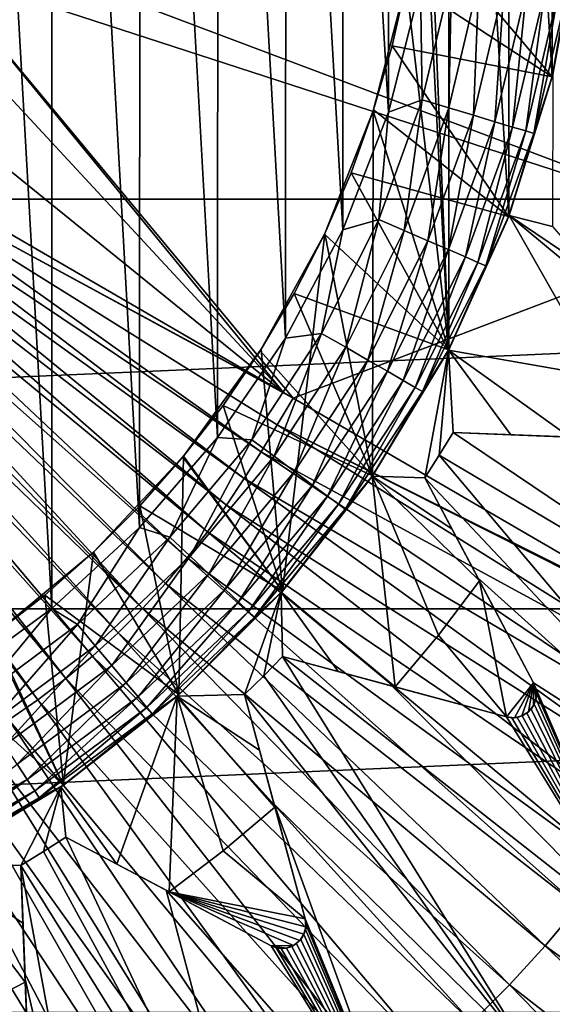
# Model space of a CAD drawing. Header units: metres. Extents: x -37.4 to 37.6, y -35 to 35.
# Tile 171 of 256: x 2.2 to 4, y -4.1 to -0.8. Entities that reach past the tile are written whole.
import ezdxf

# ---------------------------------------------------------------- set-up
doc = ezdxf.new("R2010")
doc.units = ezdxf.units.M
doc.layers.add('solid_506616_SW0001', color=7, linetype='CONTINUOUS')

msp = doc.modelspace()

# ---------------------------------------------------------------- linework, layer by layer
at = {"layer": 'solid_506616_SW0001'}
for points in [[(1.962492, 3.01794, 75.099998), (2.289493, -2.778304, 75.099998), (1.960586, -3.019179, 75.099998)], [(1.962492, 3.01794, 75.099998), (2.291629, 2.776542, 75.099998), (2.289493, -2.778304, 75.099998)], [(2.291629, 2.776542, 75.099998), (2.585865, -2.504663, 75.099998), (2.289493, -2.778304, 75.099998)], [(2.291629, 2.776542, 75.099998), (2.588142, 2.502309, 75.099998), (2.585865, -2.504663, 75.099998)], [(2.588142, 2.502309, 75.099998), (2.849625, -2.200144, 75.099998), (2.585865, -2.504663, 75.099998)], [(2.588142, 2.502309, 75.099998), (2.851918, 2.197169, 75.099998), (2.849625, -2.200144, 75.099998)], [(2.851918, 2.197169, 75.099998), (3.079345, -1.864849, 75.099998), (2.849625, -2.200144, 75.099998)], [(2.851918, 2.197169, 75.099998), (3.081512, 1.861264, 75.099998), (3.079345, -1.864849, 75.099998)], [(3.543045, 0.22251, 72), (3.630907, -1.904216, 72), (3.630907, 1.904216, 72)], [(3.833583, -1.45388, 72), (3.833583, 1.45388, 72), (3.630907, 1.904216, 72)], [(3.630907, -1.904216, 72), (3.833583, -1.45388, 72), (3.630907, 1.904216, 72)], [(3.081512, 1.861264, 75.099998), (3.273081, -1.498825, 75.099998), (3.079345, -1.864849, 75.099998)], [(3.081512, 1.861264, 75.099998), (3.274977, 1.494678, 75.099998), (3.273081, -1.498825, 75.099998)], [(3.274977, 1.494678, 75.099998), (3.427681, -1.101055, 75.099998), (3.273081, -1.498825, 75.099998)], [(3.274977, 1.494678, 75.099998), (3.429157, 1.096442, 75.099998), (3.427681, -1.101055, 75.099998)], [(3.980482, -0.982257, 72), (3.980482, 0.982257, 72), (3.833583, 1.45388, 72)], [(3.833583, -1.45388, 72), (3.980482, -0.982257, 72), (3.833583, 1.45388, 72)], [(3.429157, 1.096442, 75.099998), (3.535741, -0.675165, 75.099998), (3.427681, -1.101055, 75.099998)], [(3.980482, -0.982257, 72), (4.070171, -0.492929, 72), (3.980482, 0.982257, 72)], [(3.543045, 0.22251, 72), (3.543045, -0.22251, 72), (3.630907, -1.904216, 72)], [(-15.93905, -1.395122, -3.596469), (16, 0, -3.596469), (-16, 0, -3.596469)], [(15.93905, -1.395122, -3.596469), (16, 0, -3.596469), (-15.93905, -1.395122, -3.596469)], [(3.689693, -0.148413, 77.091347), (1.938165, -0.493489, 77.165726), (4.603267, -1.497558, 77.016441)], [(3.72764, -0.152305, 77.089241), (3.689693, -0.148413, 77.091347), (4.603267, -1.497558, 77.016441)], [(5.379231, -0.321746, 76.979706), (3.72764, -0.152305, 77.089241), (4.603267, -1.497558, 77.016441)], [(3.543045, -0.22251, 72), (3.486906, -0.665201, 72), (3.630907, -1.904216, 72)], [(3.980694, -0.981874, 66.300003), (3.488359, -0.658674, 68.352631), (3.522661, -0.439724, 68.352631)], [(4.070211, -0.493336, 66.300003), (3.980694, -0.981874, 66.300003), (3.522661, -0.439724, 68.352631)], [(4.603267, -1.497558, 77.016441), (1.938165, -0.493489, 77.165726), (1.901395, -0.620028, 77.165672)], [(4.070107, -0.4942, 74.599998), (4.070171, -0.492929, 72), (3.980482, -0.982257, 72)], [(3.980861, -0.981194, 74.599998), (4.070107, -0.4942, 74.599998), (3.980482, -0.982257, 72)], [(3.982512, -0.974473, 65.300003), (3.980694, -0.981874, 66.300003), (4.070211, -0.493336, 66.300003)], [(4.02825, -0.710289, 74.697548), (4.070107, -0.4942, 74.599998), (3.980861, -0.981194, 74.599998)], [(8.927591, -13.574696, -156.300003), (-8.927591, -13.574696, -156.300003), (-12.827591, -0.574696, -156.300003)], [(12.827591, -0.574696, -156.300003), (8.927591, -13.574696, -156.300003), (-12.827591, -0.574696, -156.300003)], [(3.072245, -2.048664, 77.091347), (1.901395, -0.620028, 77.165672), (1.858181, -0.739655, 77.165726)], [(3.105183, -2.067791, 77.089241), (4.603267, -1.497558, 77.016441), (1.901395, -0.620028, 77.165672)], [(3.072245, -2.048664, 77.091347), (3.105183, -2.067791, 77.089241), (1.901395, -0.620028, 77.165672)], [(3.488359, -0.658674, 68.352631), (3.4399, -0.877261, 68.352631), (3.486906, -0.665201, 72)], [(3.980694, -0.981874, 66.300003), (3.4399, -0.877261, 68.352631), (3.488359, -0.658674, 68.352631)], [(3.541656, -1.060302, 75.090508), (3.535741, -0.675165, 75.099998), (3.640802, -0.641972, 75.090508)], [(3.541656, -1.060302, 75.090508), (3.640802, -0.641972, 75.090508), (3.631631, -1.087239, 75.062126)], [(3.640802, -0.641972, 75.090508), (3.733296, -0.658281, 75.062126), (3.631631, -1.087239, 75.062126)], [(3.631631, -1.087239, 75.062126), (3.733296, -0.658281, 75.062126), (3.714565, -1.112068, 75.015953)], [(3.733296, -0.658281, 75.062126), (3.818551, -0.673314, 75.015953), (3.714565, -1.112068, 75.015953)], [(3.486906, -0.665201, 72), (3.376195, -1.097256, 72), (3.630907, -1.904216, 72)], [(3.377271, -1.093865, 68.352631), (3.376195, -1.097256, 72), (3.486906, -0.665201, 72)], [(3.4399, -0.877261, 68.352631), (3.377271, -1.093865, 68.352631), (3.486906, -0.665201, 72)], [(3.541656, -1.060302, 75.090508), (3.427681, -1.101055, 75.099998), (3.535741, -0.675165, 75.099998)], [(3.714565, -1.112068, 75.015953), (3.818551, -0.673314, 75.015953), (3.787263, -1.133832, 74.953758)], [(3.818551, -0.673314, 75.015953), (3.893285, -0.686491, 74.953758), (3.787263, -1.133832, 74.953758)], [(3.787263, -1.133832, 74.953758), (3.893285, -0.686491, 74.953758), (3.846927, -1.151694, 74.877945)], [(3.893285, -0.686491, 74.953758), (3.954619, -0.697306, 74.877945), (3.846927, -1.151694, 74.877945)], [(3.846927, -1.151694, 74.877945), (3.954619, -0.697306, 74.877945), (3.89126, -1.164967, 74.791435)], [(3.954619, -0.697306, 74.877945), (4.000193, -0.705342, 74.791435), (3.89126, -1.164967, 74.791435)], [(3.89126, -1.164967, 74.791435), (4.000193, -0.705342, 74.791435), (3.918553, -1.173138, 74.697548)], [(4.000193, -0.705342, 74.791435), (4.02825, -0.710289, 74.697548), (3.918553, -1.173138, 74.697548)], [(3.918553, -1.173138, 74.697548), (4.02825, -0.710289, 74.697548), (3.980861, -0.981194, 74.599998)], [(3.072245, -2.048664, 77.091347), (1.858181, -0.739655, 77.165726), (1.746538, -0.974372, 77.166161)], [(3.83354, -1.453949, 66.300003), (3.377271, -1.093865, 68.352631), (3.4399, -0.877261, 68.352631)], [(3.980694, -0.981874, 66.300003), (3.83354, -1.453949, 66.300003), (3.4399, -0.877261, 68.352631)], [(3.072245, -2.048664, 77.091347), (1.746538, -0.974372, 77.166161), (1.603289, -1.195578, 77.167046)], [(3.834971, -1.450172, 65.300003), (3.83354, -1.453949, 66.300003), (3.980694, -0.981874, 66.300003)], [(3.833566, -1.45388, 74.599998), (3.980861, -0.981194, 74.599998), (3.980482, -0.982257, 72)], [(3.918553, -1.173138, 74.697548), (3.980861, -0.981194, 74.599998), (3.833566, -1.45388, 74.599998)], [(3.833566, -1.45388, 74.599998), (3.980482, -0.982257, 72), (3.833583, -1.45388, 72)], [(3.982512, -0.974473, 65.300003), (3.834971, -1.450172, 65.300003), (3.980694, -0.981874, 66.300003)], [(3.981214, -1.487425, 65.150002), (3.834971, -1.450172, 65.300003), (3.982512, -0.974473, 65.300003)], [(3.394615, -1.464294, 75.090508), (3.427681, -1.101055, 75.099998), (3.541656, -1.060302, 75.090508)], [(3.394615, -1.464294, 75.090508), (3.541656, -1.060302, 75.090508), (3.480855, -1.501494, 75.062126)], [(3.541656, -1.060302, 75.090508), (3.631631, -1.087239, 75.062126), (3.480855, -1.501494, 75.062126)], [(3.376195, -1.097256, 72), (3.212357, -1.511093, 72), (3.373629, -2.329713, 72)], [(3.300917, -1.30631, 68.352631), (3.212357, -1.511093, 72), (3.376195, -1.097256, 72)], [(3.377271, -1.093865, 68.352631), (3.300917, -1.30631, 68.352631), (3.376195, -1.097256, 72)], [(3.83354, -1.453949, 66.300003), (3.300917, -1.30631, 68.352631), (3.377271, -1.093865, 68.352631)], [(3.376195, -1.097256, 72), (3.373629, -2.329713, 72), (3.630907, -1.904216, 72)], [(3.480855, -1.501494, 75.062126), (3.631631, -1.087239, 75.062126), (3.560345, -1.535783, 75.015953)], [(3.631631, -1.087239, 75.062126), (3.714565, -1.112068, 75.015953), (3.560345, -1.535783, 75.015953)], [(3.394615, -1.464294, 75.090508), (3.273081, -1.498825, 75.099998), (3.427681, -1.101055, 75.099998)], [(3.560345, -1.535783, 75.015953), (3.714565, -1.112068, 75.015953), (3.630025, -1.56584, 74.953758)], [(3.714565, -1.112068, 75.015953), (3.787263, -1.133832, 74.953758), (3.630025, -1.56584, 74.953758)], [(3.630025, -1.56584, 74.953758), (3.787263, -1.133832, 74.953758), (3.687212, -1.590508, 74.877945)], [(3.787263, -1.133832, 74.953758), (3.846927, -1.151694, 74.877945), (3.687212, -1.590508, 74.877945)], [(3.687212, -1.590508, 74.877945), (3.846927, -1.151694, 74.877945), (3.729704, -1.608837, 74.791435)], [(3.846927, -1.151694, 74.877945), (3.89126, -1.164967, 74.791435), (3.729704, -1.608837, 74.791435)], [(3.072245, -2.048664, 77.091347), (1.603289, -1.195578, 77.167046), (1.578427, -1.23861, 77.167007)], [(3.729704, -1.608837, 74.791435), (3.89126, -1.164967, 74.791435), (3.755864, -1.620122, 74.697548)], [(3.89126, -1.164967, 74.791435), (3.918553, -1.173138, 74.697548), (3.755864, -1.620122, 74.697548)], [(3.755864, -1.620122, 74.697548), (3.918553, -1.173138, 74.697548), (3.833566, -1.45388, 74.599998)], [(2.996933, -2.248513, 77.089317), (1.578427, -1.23861, 77.167007), (1.552984, -1.281215, 77.166977)], [(3.072245, -2.048664, 77.091347), (1.578427, -1.23861, 77.167007), (3.105183, -2.067791, 77.089241)], [(3.051225, -2.157845, 77.089355), (3.105183, -2.067791, 77.089241), (1.578427, -1.23861, 77.167007)], [(3.051225, -2.157845, 77.089355), (1.578427, -1.23861, 77.167007), (2.996933, -2.248513, 77.089317)], [(2.940201, -2.338969, 77.089211), (1.552984, -1.281215, 77.166977), (1.526444, -1.323312, 77.166939)], [(2.996933, -2.248513, 77.089317), (1.552984, -1.281215, 77.166977), (2.940201, -2.338969, 77.089211)], [(2.880035, -2.429025, 77.08905), (1.526444, -1.323312, 77.166939), (1.49838, -1.364797, 77.166901)], [(2.940201, -2.338969, 77.089211), (1.526444, -1.323312, 77.166939), (2.880035, -2.429025, 77.08905)], [(3.300917, -1.30631, 68.352631), (3.21133, -1.513228, 68.352631), (3.212357, -1.511093, 72)], [(3.630797, -1.904551, 66.300003), (3.21133, -1.513228, 68.352631), (3.300917, -1.30631, 68.352631)], [(3.83354, -1.453949, 66.300003), (3.630797, -1.904551, 66.300003), (3.300917, -1.30631, 68.352631)], [(15.93905, -1.395122, -3.596469), (-15.93905, -1.395122, -3.596469), (-15.756847, -2.778539, -3.596469)], [(15.93905, -1.395122, -3.596469), (-15.756847, -2.778539, -3.596469), (15.756847, -2.778539, -3.596469)], [(2.815917, -2.518333, 77.088867), (1.49838, -1.364797, 77.166901), (1.468608, -1.405492, 77.166855)], [(2.880035, -2.429025, 77.08905), (1.49838, -1.364797, 77.166901), (2.815917, -2.518333, 77.088867)], [(2.747442, -2.606502, 77.088676), (1.468608, -1.405492, 77.166855), (1.436982, -1.445029, 77.166824)], [(2.815917, -2.518333, 77.088867), (1.468608, -1.405492, 77.166855), (2.747442, -2.606502, 77.088676)], [(2.674293, -2.693126, 77.088493), (1.436982, -1.445029, 77.166824), (1.403459, -1.483326, 77.166801)], [(2.747442, -2.606502, 77.088676), (1.436982, -1.445029, 77.166824), (2.674293, -2.693126, 77.088493)], [(3.63037, -1.905365, 74.599998), (3.833566, -1.45388, 74.599998), (3.630907, -1.904216, 72)], [(3.755864, -1.620122, 74.697548), (3.833566, -1.45388, 74.599998), (3.63037, -1.905365, 74.599998)], [(3.834971, -1.450172, 65.300003), (3.63063, -1.904869, 65.300003), (3.83354, -1.453949, 66.300003)], [(4.144965, -1.994809, 64.800003), (3.63063, -1.904869, 65.300003), (3.834971, -1.450172, 65.300003)], [(3.63063, -1.904869, 65.300003), (3.630797, -1.904551, 66.300003), (3.83354, -1.453949, 66.300003)], [(3.833566, -1.45388, 74.599998), (3.833583, -1.45388, 72), (3.630907, -1.904216, 72)], [(4.239065, -1.786148, 64.800003), (4.144965, -1.994809, 64.800003), (3.834971, -1.450172, 65.300003)], [(4.108581, -1.63498, 64.978058), (4.239065, -1.786148, 64.800003), (3.834971, -1.450172, 65.300003)], [(3.981214, -1.487425, 65.150002), (4.108581, -1.63498, 64.978058), (3.834971, -1.450172, 65.300003)], [(2.596495, -2.777735, 77.088318), (1.403459, -1.483326, 77.166801), (1.36813, -1.520432, 77.166786)], [(2.674293, -2.693126, 77.088493), (1.403459, -1.483326, 77.166801), (2.596495, -2.777735, 77.088318)], [(3.201668, -1.848484, 75.090508), (3.273081, -1.498825, 75.099998), (3.394615, -1.464294, 75.090508)], [(3.201668, -1.848484, 75.090508), (3.394615, -1.464294, 75.090508), (3.283005, -1.895444, 75.062126)], [(3.394615, -1.464294, 75.090508), (3.480855, -1.501494, 75.062126), (3.283005, -1.895444, 75.062126)], [(2.596495, -2.777735, 77.088318), (1.36813, -1.520432, 77.166786), (1.331073, -1.556405, 77.166779)], [(3.212357, -1.511093, 72), (2.997145, -1.90217, 72), (3.068906, -2.718781, 72)], [(3.108644, -1.714302, 68.352631), (2.997145, -1.90217, 72), (3.212357, -1.511093, 72)], [(3.212357, -1.511093, 72), (3.068906, -2.718781, 72), (3.373629, -2.329713, 72)], [(3.201668, -1.848484, 75.090508), (3.079345, -1.864849, 75.099998), (3.273081, -1.498825, 75.099998)], [(3.105183, -2.067791, 77.089241), (4.541015, -2.901537, 76.979706), (4.603267, -1.497558, 77.016441)], [(3.21133, -1.513228, 68.352631), (3.108644, -1.714302, 68.352631), (3.212357, -1.511093, 72)], [(3.630797, -1.904551, 66.300003), (3.108644, -1.714302, 68.352631), (3.21133, -1.513228, 68.352631)], [(3.283005, -1.895444, 75.062126), (3.480855, -1.501494, 75.062126), (3.357978, -1.938729, 75.015953)], [(3.480855, -1.501494, 75.062126), (3.560345, -1.535783, 75.015953), (3.357978, -1.938729, 75.015953)], [(2.514153, -2.859841, 77.088173), (1.331073, -1.556405, 77.166779), (1.29237, -1.591254, 77.166763)], [(2.596495, -2.777735, 77.088318), (1.331073, -1.556405, 77.166779), (2.514153, -2.859841, 77.088173)], [(3.357978, -1.938729, 75.015953), (3.560345, -1.535783, 75.015953), (3.423697, -1.976673, 74.953758)], [(3.560345, -1.535783, 75.015953), (3.630025, -1.56584, 74.953758), (3.423697, -1.976673, 74.953758)], [(2.427431, -2.938964, 77.088066), (1.29237, -1.591254, 77.166763), (1.252344, -1.62453, 77.166748)], [(2.514153, -2.859841, 77.088173), (1.29237, -1.591254, 77.166763), (2.427431, -2.938964, 77.088066)], [(3.423697, -1.976673, 74.953758), (3.630025, -1.56584, 74.953758), (3.477634, -2.007813, 74.877945)], [(3.630025, -1.56584, 74.953758), (3.687212, -1.590508, 74.877945), (3.477634, -2.007813, 74.877945)], [(3.477634, -2.007813, 74.877945), (3.687212, -1.590508, 74.877945), (3.51771, -2.030951, 74.791435)], [(3.687212, -1.590508, 74.877945), (3.729704, -1.608837, 74.791435), (3.51771, -2.030951, 74.791435)], [(2.336703, -3.014649, 77.087997), (1.252344, -1.62453, 77.166748), (1.211049, -1.656147, 77.166748)], [(2.427431, -2.938964, 77.088066), (1.252344, -1.62453, 77.166748), (2.336703, -3.014649, 77.087997)], [(3.51771, -2.030951, 74.791435), (3.729704, -1.608837, 74.791435), (3.542384, -2.045196, 74.697548)], [(3.729704, -1.608837, 74.791435), (3.755864, -1.620122, 74.697548), (3.542384, -2.045196, 74.697548)], [(3.542384, -2.045196, 74.697548), (3.755864, -1.620122, 74.697548), (3.63037, -1.905365, 74.599998)], [(2.242399, -3.086448, 77.087975), (1.211049, -1.656147, 77.166748), (1.168437, -1.686119, 77.166748)], [(2.336703, -3.014649, 77.087997), (1.211049, -1.656147, 77.166748), (2.242399, -3.086448, 77.087975)], [(2.242399, -3.086448, 77.087975), (1.168437, -1.686119, 77.166748), (2.144968, -3.153943, 77.087997)], [(3.108644, -1.714302, 68.352631), (2.993884, -1.907658, 68.352631), (2.997145, -1.90217, 72)], [(3.373976, -2.329439, 66.300003), (2.993884, -1.907658, 68.352631), (3.108644, -1.714302, 68.352631)], [(3.630797, -1.904551, 66.300003), (3.373976, -2.329439, 66.300003), (3.108644, -1.714302, 68.352631)], [(2.965423, -2.207676, 75.090508), (3.079345, -1.864849, 75.099998), (3.201668, -1.848484, 75.090508)], [(2.965423, -2.207676, 75.090508), (3.201668, -1.848484, 75.090508), (3.040759, -2.263762, 75.062126)], [(3.201668, -1.848484, 75.090508), (3.283005, -1.895444, 75.062126), (3.040759, -2.263762, 75.062126)], [(2.965423, -2.207676, 75.090508), (2.849625, -2.200144, 75.099998), (3.079345, -1.864849, 75.099998)], [(2.997145, -1.90217, 72), (2.735281, -2.262921, 72), (3.068906, -2.718781, 72)], [(2.86837, -2.09164, 68.352631), (2.735281, -2.262921, 72), (2.997145, -1.90217, 72)], [(2.993884, -1.907658, 68.352631), (2.86837, -2.09164, 68.352631), (2.997145, -1.90217, 72)], [(3.373976, -2.329439, 66.300003), (2.86837, -2.09164, 68.352631), (2.993884, -1.907658, 68.352631)], [(3.040759, -2.263762, 75.062126), (3.283005, -1.895444, 75.062126), (3.110199, -2.315458, 75.015953)], [(3.283005, -1.895444, 75.062126), (3.357978, -1.938729, 75.015953), (3.110199, -2.315458, 75.015953)], [(3.63063, -1.904869, 65.300003), (3.372687, -2.331304, 65.300003), (3.373976, -2.329439, 66.300003)], [(3.550297, -2.336213, 65.150002), (3.372687, -2.331304, 65.300003), (3.63063, -1.904869, 65.300003)], [(3.63037, -1.905365, 74.599998), (3.630907, -1.904216, 72), (3.373629, -2.329713, 72)], [(3.374234, -2.329066, 74.599998), (3.63037, -1.905365, 74.599998), (3.373629, -2.329713, 72)], [(3.63063, -1.904869, 65.300003), (3.373976, -2.329439, 66.300003), (3.630797, -1.904551, 66.300003)], [(3.542384, -2.045196, 74.697548), (3.63037, -1.905365, 74.599998), (3.374234, -2.329066, 74.599998)], [(3.599085, -2.260329, 65.150002), (3.550297, -2.336213, 65.150002), (3.63063, -1.904869, 65.300003)], [(3.646251, -2.183426, 65.150002), (3.599085, -2.260329, 65.150002), (3.63063, -1.904869, 65.300003)], [(3.841036, -2.190909, 64.97805), (3.646251, -2.183426, 65.150002), (3.63063, -1.904869, 65.300003)], [(4.040578, -2.198575, 64.800003), (3.841036, -2.190909, 64.97805), (3.63063, -1.904869, 65.300003)], [(4.144965, -1.994809, 64.800003), (4.040578, -2.198575, 64.800003), (3.63063, -1.904869, 65.300003)], [(3.110199, -2.315458, 75.015953), (3.357978, -1.938729, 75.015953), (3.17107, -2.360774, 74.953758)], [(3.357978, -1.938729, 75.015953), (3.423697, -1.976673, 74.953758), (3.17107, -2.360774, 74.953758)], [(3.17107, -2.360774, 74.953758), (3.423697, -1.976673, 74.953758), (3.221026, -2.397965, 74.877945)], [(3.423697, -1.976673, 74.953758), (3.477634, -2.007813, 74.877945), (3.221026, -2.397965, 74.877945)], [(3.221026, -2.397965, 74.877945), (3.477634, -2.007813, 74.877945), (3.258146, -2.4256, 74.791435)], [(3.477634, -2.007813, 74.877945), (3.51771, -2.030951, 74.791435), (3.258146, -2.4256, 74.791435)], [(3.258146, -2.4256, 74.791435), (3.51771, -2.030951, 74.791435), (3.280999, -2.442613, 74.697548)], [(3.51771, -2.030951, 74.791435), (3.542384, -2.045196, 74.697548), (3.280999, -2.442613, 74.697548)], [(3.280999, -2.442613, 74.697548), (3.542384, -2.045196, 74.697548), (3.374234, -2.329066, 74.599998)], [(2.86837, -2.09164, 68.352631), (2.732771, -2.265935, 68.352631), (2.735281, -2.262921, 72)], [(3.068805, -2.718903, 66.300003), (2.732771, -2.265935, 68.352631), (2.86837, -2.09164, 68.352631)], [(3.373976, -2.329439, 66.300003), (3.068805, -2.718903, 66.300003), (2.86837, -2.09164, 68.352631)], [(3.051225, -2.157845, 77.089355), (4.541015, -2.901537, 76.979706), (3.105183, -2.067791, 77.089241)], [(3.051225, -2.157845, 77.089355), (2.996933, -2.248513, 77.089317), (4.539956, -3.088886, 76.972763)], [(3.051225, -2.157845, 77.089355), (4.622785, -2.949016, 76.972427), (4.541015, -2.901537, 76.979706)], [(3.051225, -2.157845, 77.089355), (4.539956, -3.088886, 76.972763), (4.622785, -2.949016, 76.972427)], [(3.599085, -2.260329, 53.647217), (3.646251, -2.183426, 53.647217), (4.933406, -3.049846, 51.799999)], [(3.646251, -2.183426, 65.150002), (3.646251, -2.183426, 53.647217), (3.599085, -2.260329, 53.647217)], [(3.646251, -2.183426, 65.150002), (3.599085, -2.260329, 53.647217), (3.599085, -2.260329, 65.150002)], [(3.646251, -2.183426, 53.647217), (4.02982, -2.198162, 53.2416), (4.933406, -3.049846, 51.799999)], [(4.040578, -2.198575, 64.800003), (4.02982, -2.198162, 53.2416), (3.646251, -2.183426, 53.647217)], [(4.040578, -2.198575, 64.800003), (3.646251, -2.183426, 53.647217), (3.646251, -2.183426, 65.150002)], [(4.040578, -2.198575, 64.800003), (3.646251, -2.183426, 65.150002), (3.841036, -2.190909, 64.97805)], [(2.689077, -2.537013, 75.090508), (2.585865, -2.504663, 75.099998), (2.849625, -2.200144, 75.099998)], [(2.689077, -2.537013, 75.090508), (2.849625, -2.200144, 75.099998), (2.965423, -2.207676, 75.090508)], [(2.689077, -2.537013, 75.090508), (2.965423, -2.207676, 75.090508), (2.757392, -2.601465, 75.062126)], [(2.965423, -2.207676, 75.090508), (3.040759, -2.263762, 75.062126), (2.757392, -2.601465, 75.062126)], [(2.996933, -2.248513, 77.089317), (2.940201, -2.338969, 77.089211), (4.455922, -3.22924, 76.972809)], [(2.996933, -2.248513, 77.089317), (4.455922, -3.22924, 76.972809), (4.539956, -3.088886, 76.972763)], [(3.550297, -2.336213, 53.647217), (3.599085, -2.260329, 53.647217), (4.634138, -3.488122, 51.799999)], [(3.599085, -2.260329, 65.150002), (3.599085, -2.260329, 53.647217), (3.550297, -2.336213, 53.647217)], [(3.599085, -2.260329, 65.150002), (3.550297, -2.336213, 53.647217), (3.550297, -2.336213, 65.150002)], [(3.599085, -2.260329, 53.647217), (4.933406, -3.049846, 51.799999), (4.634138, -3.488122, 51.799999)], [(2.735281, -2.262921, 72), (2.430479, -2.587537, 72), (2.719586, -3.068161, 72)], [(2.431024, -2.58701, 68.352631), (2.430479, -2.587537, 72), (2.735281, -2.262921, 72)], [(2.58701, -2.431024, 68.352631), (2.431024, -2.58701, 68.352631), (2.735281, -2.262921, 72)], [(2.732771, -2.265935, 68.352631), (2.58701, -2.431024, 68.352631), (2.735281, -2.262921, 72)], [(3.068805, -2.718903, 66.300003), (2.58701, -2.431024, 68.352631), (2.732771, -2.265935, 68.352631)], [(2.735281, -2.262921, 72), (2.719586, -3.068161, 72), (3.068906, -2.718781, 72)], [(2.757392, -2.601465, 75.062126), (3.040759, -2.263762, 75.062126), (2.820361, -2.660873, 75.015953)], [(3.040759, -2.263762, 75.062126), (3.110199, -2.315458, 75.015953), (2.820361, -2.660873, 75.015953)], [(2.820361, -2.660873, 75.015953), (3.110199, -2.315458, 75.015953), (2.875559, -2.71295, 74.953758)], [(3.110199, -2.315458, 75.015953), (3.17107, -2.360774, 74.953758), (2.875559, -2.71295, 74.953758)], [(2.875559, -2.71295, 74.953758), (3.17107, -2.360774, 74.953758), (2.92086, -2.75569, 74.877945)], [(2.940201, -2.338969, 77.089211), (2.880035, -2.429025, 77.08905), (4.36811, -3.36926, 76.972687)], [(3.17107, -2.360774, 74.953758), (3.221026, -2.397965, 74.877945), (2.92086, -2.75569, 74.877945)], [(2.940201, -2.338969, 77.089211), (4.36811, -3.36926, 76.972687), (4.455922, -3.22924, 76.972809)], [(3.372687, -2.331304, 65.300003), (3.065168, -2.723002, 65.300003), (3.068805, -2.718903, 66.300003)], [(3.449891, -3.042737, 64.800003), (3.065168, -2.723002, 65.300003), (3.372687, -2.331304, 65.300003)], [(3.372687, -2.331304, 65.300003), (3.068805, -2.718903, 66.300003), (3.373976, -2.329439, 66.300003)], [(3.068894, -2.718803, 74.599998), (3.374234, -2.329066, 74.599998), (3.373629, -2.329713, 72)], [(3.280999, -2.442613, 74.697548), (3.374234, -2.329066, 74.599998), (3.068894, -2.718803, 74.599998)], [(3.068894, -2.718803, 74.599998), (3.373629, -2.329713, 72), (3.068906, -2.718781, 72)], [(3.596986, -2.867349, 64.800003), (3.449891, -3.042737, 64.800003), (3.372687, -2.331304, 65.300003)], [(3.735194, -2.684833, 64.800003), (3.596986, -2.867349, 64.800003), (3.372687, -2.331304, 65.300003)], [(3.64163, -2.508419, 64.97805), (3.735194, -2.684833, 64.800003), (3.372687, -2.331304, 65.300003)], [(3.550297, -2.336213, 65.150002), (3.64163, -2.508419, 64.97805), (3.372687, -2.331304, 65.300003)], [(3.73015, -2.675322, 53.2416), (3.550297, -2.336213, 53.647217), (4.634138, -3.488122, 51.799999)], [(3.917898, -3.029319, 64.800003), (3.550297, -2.336213, 53.647217), (3.73015, -2.675322, 53.2416)], [(3.64163, -2.508419, 64.97805), (3.550297, -2.336213, 53.647217), (3.735194, -2.684833, 64.800003)], [(3.917898, -3.029319, 64.800003), (3.735194, -2.684833, 64.800003), (3.550297, -2.336213, 53.647217)], [(3.550297, -2.336213, 65.150002), (3.550297, -2.336213, 53.647217), (3.64163, -2.508419, 64.97805)], [(2.92086, -2.75569, 74.877945), (3.221026, -2.397965, 74.877945), (2.954521, -2.787446, 74.791435)], [(3.221026, -2.397965, 74.877945), (3.258146, -2.4256, 74.791435), (2.954521, -2.787446, 74.791435)], [(2.954521, -2.787446, 74.791435), (3.258146, -2.4256, 74.791435), (2.975244, -2.806998, 74.697548)], [(3.258146, -2.4256, 74.791435), (3.280999, -2.442613, 74.697548), (2.975244, -2.806998, 74.697548)], [(2.719407, -3.068358, 66.300003), (2.431024, -2.58701, 68.352631), (2.58701, -2.431024, 68.352631)], [(3.068805, -2.718903, 66.300003), (2.719407, -3.068358, 66.300003), (2.58701, -2.431024, 68.352631)], [(2.880035, -2.429025, 77.08905), (2.815917, -2.518333, 77.088867), (4.274988, -3.508654, 76.97245)], [(2.880035, -2.429025, 77.08905), (4.274988, -3.508654, 76.97245), (4.36811, -3.36926, 76.972687)], [(2.975244, -2.806998, 74.697548), (3.280999, -2.442613, 74.697548), (3.068894, -2.718803, 74.599998)], [(2.376365, -2.832041, 75.090508), (2.289493, -2.778304, 75.099998), (2.585865, -2.504663, 75.099998)], [(2.376365, -2.832041, 75.090508), (2.585865, -2.504663, 75.099998), (2.689077, -2.537013, 75.090508)], [(2.815917, -2.518333, 77.088867), (2.747442, -2.606502, 77.088676), (4.175752, -3.646881, 76.972137)], [(2.815917, -2.518333, 77.088867), (4.175752, -3.646881, 76.972137), (4.274988, -3.508654, 76.97245)], [(2.376365, -2.832041, 75.090508), (2.689077, -2.537013, 75.090508), (2.436736, -2.903989, 75.062126)], [(2.689077, -2.537013, 75.090508), (2.757392, -2.601465, 75.062126), (2.436736, -2.903989, 75.062126)], [(2.430479, -2.587537, 72), (2.086422, -2.87197, 72), (2.32851, -3.374459, 72)], [(2.09164, -2.86837, 68.352631), (2.086422, -2.87197, 72), (2.430479, -2.587537, 72)], [(2.265935, -2.732771, 68.352631), (2.09164, -2.86837, 68.352631), (2.430479, -2.587537, 72)], [(2.431024, -2.58701, 68.352631), (2.265935, -2.732771, 68.352631), (2.430479, -2.587537, 72)], [(2.719407, -3.068358, 66.300003), (2.265935, -2.732771, 68.352631), (2.431024, -2.58701, 68.352631)], [(2.430479, -2.587537, 72), (2.32851, -3.374459, 72), (2.719586, -3.068161, 72)], [(2.436736, -2.903989, 75.062126), (2.757392, -2.601465, 75.062126), (2.492382, -2.970305, 75.015953)], [(2.757392, -2.601465, 75.062126), (2.820361, -2.660873, 75.015953), (2.492382, -2.970305, 75.015953)], [(2.747442, -2.606502, 77.088676), (2.674293, -2.693126, 77.088493), (4.06978, -3.783339, 76.971794)], [(2.747442, -2.606502, 77.088676), (4.06978, -3.783339, 76.971794), (4.175752, -3.646881, 76.972137)], [(2.492382, -2.970305, 75.015953), (2.820361, -2.660873, 75.015953), (2.541161, -3.028438, 74.953758)], [(2.820361, -2.660873, 75.015953), (2.875559, -2.71295, 74.953758), (2.541161, -3.028438, 74.953758)], [(2.674293, -2.693126, 77.088493), (2.596495, -2.777735, 77.088318), (3.956583, -3.9174, 76.971451)], [(2.674293, -2.693126, 77.088493), (3.956583, -3.9174, 76.971451), (4.06978, -3.783339, 76.971794)], [(3.826436, -3.144055, 64.800003), (3.596986, -2.867349, 64.800003), (3.735194, -2.684833, 64.800003)], [(3.917898, -3.029319, 52.810078), (3.73015, -2.675322, 53.2416), (4.634138, -3.488122, 51.799999)], [(3.917898, -3.029319, 64.800003), (3.73015, -2.675322, 53.2416), (3.917898, -3.029319, 52.810078)], [(3.826436, -3.144055, 64.800003), (3.735194, -2.684833, 64.800003), (3.917898, -3.029319, 64.800003)], [(2.541161, -3.028438, 74.953758), (2.875559, -2.71295, 74.953758), (2.581194, -3.076148, 74.877945)], [(2.875559, -2.71295, 74.953758), (2.92086, -2.75569, 74.877945), (2.581194, -3.076148, 74.877945)], [(3.065168, -2.723002, 65.300003), (2.712962, -3.074058, 65.300003), (2.719407, -3.068358, 66.300003)], [(2.941275, -3.067801, 65.150002), (2.712962, -3.074058, 65.300003), (3.065168, -2.723002, 65.300003)], [(2.718803, -3.068894, 74.599998), (3.068894, -2.718803, 74.599998), (2.719586, -3.068161, 72)], [(2.975244, -2.806998, 74.697548), (3.068894, -2.718803, 74.599998), (2.718803, -3.068894, 74.599998)], [(3.065168, -2.723002, 65.300003), (2.719407, -3.068358, 66.300003), (3.068805, -2.718903, 66.300003)], [(3.068894, -2.718803, 74.599998), (3.068906, -2.718781, 72), (2.719586, -3.068161, 72)], [(3.005728, -3.004679, 65.150002), (2.941275, -3.067801, 65.150002), (3.065168, -2.723002, 65.300003)], [(3.068828, -2.940204, 65.150002), (3.005728, -3.004679, 65.150002), (3.065168, -2.723002, 65.300003)], [(3.257056, -2.99085, 64.978058), (3.068828, -2.940204, 65.150002), (3.065168, -2.723002, 65.300003)], [(3.449891, -3.042737, 64.800003), (3.257056, -2.99085, 64.978058), (3.065168, -2.723002, 65.300003)], [(2.328912, -3.37434, 66.300003), (2.09164, -2.86837, 68.352631), (2.265935, -2.732771, 68.352631)], [(2.719407, -3.068358, 66.300003), (2.328912, -3.37434, 66.300003), (2.265935, -2.732771, 68.352631)], [(2.581194, -3.076148, 74.877945), (2.92086, -2.75569, 74.877945), (2.61094, -3.111598, 74.791435)], [(2.92086, -2.75569, 74.877945), (2.954521, -2.787446, 74.791435), (2.61094, -3.111598, 74.791435)], [(15.756847, -2.778539, -3.596469), (-15.756847, -2.778539, -3.596469), (-15.454802, -4.140959, -3.596469)], [(15.756847, -2.778539, -3.596469), (-15.454802, -4.140959, -3.596469), (15.454802, -4.140959, -3.596469)], [(2.031517, -3.088771, 75.090508), (1.960586, -3.019179, 75.099998), (2.289493, -2.778304, 75.099998)], [(2.031517, -3.088771, 75.090508), (2.289493, -2.778304, 75.099998), (2.376365, -2.832041, 75.090508)], [(2.596495, -2.777735, 77.088318), (2.514153, -2.859841, 77.088173), (3.836194, -4.048335, 76.971123)], [(2.596495, -2.777735, 77.088318), (3.836194, -4.048335, 76.971123), (3.956583, -3.9174, 76.971451)], [(2.61094, -3.111598, 74.791435), (2.954521, -2.787446, 74.791435), (2.629254, -3.133423, 74.697548)], [(2.954521, -2.787446, 74.791435), (2.975244, -2.806998, 74.697548), (2.629254, -3.133423, 74.697548)], [(2.629254, -3.133423, 74.697548), (2.975244, -2.806998, 74.697548), (2.718803, -3.068894, 74.599998)], [(2.031517, -3.088771, 75.090508), (2.376365, -2.832041, 75.090508), (2.083127, -3.167241, 75.062126)], [(2.376365, -2.832041, 75.090508), (2.436736, -2.903989, 75.062126), (2.083127, -3.167241, 75.062126)], [(2.086422, -2.87197, 72), (1.905407, -3.630306, 72), (2.32851, -3.374459, 72)], [(2.328912, -3.37434, 66.300003), (1.907658, -2.993884, 68.352631), (2.09164, -2.86837, 68.352631)], [(2.514153, -2.859841, 77.088173), (2.427431, -2.938964, 77.088066), (3.708781, -4.175392, 76.970848)], [(2.514153, -2.859841, 77.088173), (3.708781, -4.175392, 76.970848), (3.836194, -4.048335, 76.971123)], [(3.826436, -3.144055, 64.800003), (3.449891, -3.042737, 64.800003), (3.596986, -2.867349, 64.800003)], [(2.083127, -3.167241, 75.062126), (2.436736, -2.903989, 75.062126), (2.130698, -3.239569, 75.015953)], [(2.436736, -2.903989, 75.062126), (2.492382, -2.970305, 75.015953), (2.130698, -3.239569, 75.015953)], [(2.427431, -2.938964, 77.088066), (2.336703, -3.014649, 77.087997), (3.574594, -4.297828, 76.970642)], [(2.427431, -2.938964, 77.088066), (3.574594, -4.297828, 76.970642), (3.708781, -4.175392, 76.970848)], [(3.005728, -3.004679, 53.647217), (3.068828, -2.940204, 53.647217), (3.907749, -4.286174, 51.799999)], [(3.068828, -2.940204, 65.150002), (3.068828, -2.940204, 53.647217), (3.005728, -3.004679, 53.647217)], [(3.068828, -2.940204, 65.150002), (3.005728, -3.004679, 53.647217), (3.005728, -3.004679, 65.150002)], [(3.068828, -2.940204, 53.647217), (4.292504, -3.90045, 51.799999), (3.907749, -4.286174, 51.799999)], [(3.068828, -2.940204, 53.647217), (3.439496, -3.03994, 53.2416), (4.292504, -3.90045, 51.799999)], [(3.449891, -3.042737, 64.800003), (3.439496, -3.03994, 53.2416), (3.068828, -2.940204, 53.647217)], [(3.449891, -3.042737, 64.800003), (3.068828, -2.940204, 53.647217), (3.068828, -2.940204, 65.150002)], [(3.449891, -3.042737, 64.800003), (3.068828, -2.940204, 65.150002), (3.257056, -2.99085, 64.978058)], [(2.130698, -3.239569, 75.015953), (2.492382, -2.970305, 75.015953), (2.172399, -3.302972, 74.953758)], [(2.492382, -2.970305, 75.015953), (2.541161, -3.028438, 74.953758), (2.172399, -3.302972, 74.953758)], [(2.328912, -3.37434, 66.300003), (1.905218, -3.630447, 66.300003), (1.907658, -2.993884, 68.352631)], [(2.336703, -3.014649, 77.087997), (2.242399, -3.086448, 77.087975), (3.43421, -4.41494, 76.970512)], [(2.336703, -3.014649, 77.087997), (3.43421, -4.41494, 76.970512), (3.574594, -4.297828, 76.970642)], [(2.941275, -3.067801, 53.647217), (3.005728, -3.004679, 53.647217), (3.907749, -4.286174, 51.799999)], [(3.005728, -3.004679, 65.150002), (3.005728, -3.004679, 53.647217), (2.941275, -3.067801, 53.647217)], [(3.005728, -3.004679, 65.150002), (2.941275, -3.067801, 53.647217), (2.941275, -3.067801, 65.150002)], [(2.172399, -3.302972, 74.953758), (2.541161, -3.028438, 74.953758), (2.206622, -3.355006, 74.877945)], [(2.541161, -3.028438, 74.953758), (2.581194, -3.076148, 74.877945), (2.206622, -3.355006, 74.877945)], [(3.439496, -3.03994, 53.2416), (3.826436, -3.144055, 52.810078), (4.292504, -3.90045, 51.799999)], [(3.449891, -3.042737, 64.800003), (3.826436, -3.144055, 52.810078), (3.439496, -3.03994, 53.2416)], [(3.826436, -3.144055, 64.800003), (3.826436, -3.144055, 52.810078), (3.449891, -3.042737, 64.800003)], [(3.826436, -3.144055, 64.800003), (3.917898, -3.029319, 64.800003), (3.853531, -3.146451, 64.800003)], [(3.853531, -3.146451, 64.800003), (3.917898, -3.029319, 64.800003), (3.878597, -3.140401, 64.800003)], [(3.878597, -3.140401, 64.800003), (3.917898, -3.029319, 64.800003), (3.900456, -3.126453, 64.800003)], [(3.900456, -3.126453, 64.800003), (3.917898, -3.029319, 64.800003), (3.917235, -3.105423, 64.800003)], [(3.917235, -3.105423, 64.800003), (3.917898, -3.029319, 64.800003), (3.925958, -3.080698, 64.800003)], [(3.917898, -3.029319, 52.810078), (4.634138, -3.488122, 51.799999), (4.292504, -3.90045, 51.799999)], [(3.924597, -3.046475, 52.791153), (3.917898, -3.029319, 52.810078), (4.292504, -3.90045, 51.799999)], [(3.917898, -3.029319, 64.800003), (3.917898, -3.029319, 52.810078), (3.924597, -3.046475, 52.791153)], [(3.926265, -3.054802, 64.800003), (3.917898, -3.029319, 64.800003), (3.924597, -3.046475, 52.791153)], [(3.925958, -3.080698, 64.800003), (3.917898, -3.029319, 64.800003), (3.926265, -3.054802, 64.800003)], [(3.927185, -3.064342, 52.7757), (3.924597, -3.046475, 52.791153), (4.292504, -3.90045, 51.799999)], [(3.926265, -3.054802, 64.800003), (3.924597, -3.046475, 52.791153), (3.927185, -3.064342, 52.7757)], [(3.925958, -3.080698, 64.800003), (3.926265, -3.054802, 64.800003), (3.927185, -3.064342, 52.7757)], [(2.242399, -3.086448, 77.087975), (2.144968, -3.153943, 77.087997), (3.288292, -4.526037, 76.970467)], [(2.206622, -3.355006, 74.877945), (2.581194, -3.076148, 74.877945), (2.232052, -3.39367, 74.791435)], [(2.581194, -3.076148, 74.877945), (2.61094, -3.111598, 74.791435), (2.232052, -3.39367, 74.791435)], [(2.242399, -3.086448, 77.087975), (3.288292, -4.526037, 76.970467), (3.43421, -4.41494, 76.970512)], [(2.712962, -3.074058, 65.300003), (2.320406, -3.380194, 65.300003), (2.328912, -3.37434, 66.300003)], [(2.509681, -3.640749, 64.978058), (2.320406, -3.380194, 65.300003), (2.712962, -3.074058, 65.300003)], [(2.718803, -3.068894, 74.599998), (2.719586, -3.068161, 72), (2.32851, -3.374459, 72)], [(2.329065, -3.374234, 74.599998), (2.718803, -3.068894, 74.599998), (2.32851, -3.374459, 72)], [(2.712962, -3.074058, 65.300003), (2.328912, -3.37434, 66.300003), (2.719407, -3.068358, 66.300003)], [(2.629254, -3.133423, 74.697548), (2.718803, -3.068894, 74.599998), (2.329065, -3.374234, 74.599998)], [(2.686136, -3.734257, 64.800003), (2.509681, -3.640749, 64.978058), (2.712962, -3.074058, 65.300003)], [(2.868572, -3.59601, 64.800003), (2.686136, -3.734257, 64.800003), (2.712962, -3.074058, 65.300003)], [(2.941275, -3.067801, 65.150002), (2.991987, -3.256011, 64.978058), (2.712962, -3.074058, 65.300003)], [(3.043941, -3.448829, 64.800003), (2.868572, -3.59601, 64.800003), (2.712962, -3.074058, 65.300003)], [(2.991987, -3.256011, 64.978058), (3.043941, -3.448829, 64.800003), (2.712962, -3.074058, 65.300003)], [(3.04114, -3.438434, 53.2416), (2.941275, -3.067801, 53.647217), (3.907749, -4.286174, 51.799999)], [(3.14539, -3.825339, 64.800003), (2.941275, -3.067801, 53.647217), (3.04114, -3.438434, 53.2416)], [(2.991987, -3.256011, 64.978058), (2.941275, -3.067801, 53.647217), (3.043941, -3.448829, 64.800003)], [(3.14539, -3.825339, 64.800003), (3.043941, -3.448829, 64.800003), (2.941275, -3.067801, 53.647217)], [(2.941275, -3.067801, 65.150002), (2.941275, -3.067801, 53.647217), (2.991987, -3.256011, 64.978058)], [(3.917235, -3.105423, 64.800003), (3.925958, -3.080698, 64.800003), (3.919527, -3.101038, 52.755913)], [(3.925958, -3.080698, 64.800003), (3.925669, -3.08249, 52.763878), (3.919527, -3.101038, 52.755913)], [(3.919527, -3.101038, 52.755913), (3.925669, -3.08249, 52.763878), (4.292504, -3.90045, 51.799999)], [(3.925669, -3.08249, 52.763878), (3.927185, -3.064342, 52.7757), (4.292504, -3.90045, 51.799999)], [(3.925958, -3.080698, 64.800003), (3.927185, -3.064342, 52.7757), (3.925669, -3.08249, 52.763878)], [(2.232052, -3.39367, 74.791435), (2.61094, -3.111598, 74.791435), (2.247707, -3.417473, 74.697548)], [(2.61094, -3.111598, 74.791435), (2.629254, -3.133423, 74.697548), (2.247707, -3.417473, 74.697548)], [(3.895191, -3.130826, 52.756428), (3.90911, -3.117498, 52.75346), (4.292504, -3.90045, 51.799999)], [(3.900456, -3.126453, 64.800003), (3.90911, -3.117498, 52.75346), (3.895191, -3.130826, 52.756428)], [(3.900456, -3.126453, 64.800003), (3.917235, -3.105423, 64.800003), (3.90911, -3.117498, 52.75346)], [(3.90911, -3.117498, 52.75346), (3.919527, -3.101038, 52.755913), (4.292504, -3.90045, 51.799999)], [(3.917235, -3.105423, 64.800003), (3.919527, -3.101038, 52.755913), (3.90911, -3.117498, 52.75346)], [(2.144968, -3.153943, 77.087997), (2.044948, -3.216835, 77.088066), (3.137537, -4.630474, 76.970512)], [(2.144968, -3.153943, 77.087997), (3.137537, -4.630474, 76.970512), (3.288292, -4.526037, 76.970467)], [(2.247707, -3.417473, 74.697548), (2.629254, -3.133423, 74.697548), (2.329065, -3.374234, 74.599998)], [(3.826436, -3.144055, 52.810078), (3.844213, -3.146746, 52.791576), (4.292504, -3.90045, 51.799999)], [(3.853531, -3.146451, 64.800003), (3.844213, -3.146746, 52.791576), (3.826436, -3.144055, 52.810078)], [(3.826436, -3.144055, 64.800003), (3.853531, -3.146451, 64.800003), (3.826436, -3.144055, 52.810078)], [(3.844213, -3.146746, 52.791576), (3.861799, -3.145463, 52.776367), (4.292504, -3.90045, 51.799999)], [(3.853531, -3.146451, 64.800003), (3.861799, -3.145463, 52.776367), (3.844213, -3.146746, 52.791576)], [(3.853531, -3.146451, 64.800003), (3.878597, -3.140401, 64.800003), (3.861799, -3.145463, 52.776367)], [(3.861799, -3.145463, 52.776367), (3.8788, -3.140307, 52.764587), (4.292504, -3.90045, 51.799999)], [(3.878597, -3.140401, 64.800003), (3.8788, -3.140307, 52.764587), (3.861799, -3.145463, 52.776367)], [(3.878597, -3.140401, 64.800003), (3.900456, -3.126453, 64.800003), (3.8788, -3.140307, 52.764587)], [(3.900456, -3.126453, 64.800003), (3.895191, -3.130826, 52.756428), (3.8788, -3.140307, 52.764587)], [(3.8788, -3.140307, 52.764587), (3.895191, -3.130826, 52.756428), (4.292504, -3.90045, 51.799999)], [(2.044948, -3.216835, 77.088066), (1.942898, -3.274855, 77.088173), (2.982773, -4.727788, 76.970642)], [(2.044948, -3.216835, 77.088066), (2.982773, -4.727788, 76.970642), (3.137537, -4.630474, 76.970512)], [(1.942898, -3.274855, 77.088173), (1.839365, -3.327786, 77.088318), (2.824862, -4.817565, 76.970848)], [(1.942898, -3.274855, 77.088173), (2.824862, -4.817565, 76.970848), (2.982773, -4.727788, 76.970642)], [(2.172399, -3.302972, 74.953758), (2.206622, -3.355006, 74.877945), (1.802209, -3.588494, 74.877945)], [(1.839365, -3.327786, 77.088318), (1.734858, -3.375623, 77.088493), (2.664653, -4.899469, 76.971123)], [(1.802209, -3.588494, 74.877945), (2.206622, -3.355006, 74.877945), (1.822978, -3.629848, 74.791435)], [(2.206622, -3.355006, 74.877945), (2.232052, -3.39367, 74.791435), (1.822978, -3.629848, 74.791435)], [(1.839365, -3.327786, 77.088318), (2.664653, -4.899469, 76.971123), (2.824862, -4.817565, 76.970848)], [(1.734858, -3.375623, 77.088493), (1.629873, -3.418416, 77.088676), (2.502928, -4.973495, 76.971451)], [(1.734858, -3.375623, 77.088493), (2.502928, -4.973495, 76.971451), (2.664653, -4.899469, 76.971123)], [(2.320406, -3.380194, 65.300003), (1.893247, -3.636704, 65.300003), (1.905218, -3.630447, 66.300003)], [(2.184699, -3.645489, 65.150002), (1.893247, -3.636704, 65.300003), (2.320406, -3.380194, 65.300003)], [(2.320406, -3.380194, 65.300003), (1.905218, -3.630447, 66.300003), (2.328912, -3.37434, 66.300003)], [(1.905365, -3.63037, 74.599998), (2.329065, -3.374234, 74.599998), (2.32851, -3.374459, 72)], [(2.247707, -3.417473, 74.697548), (2.329065, -3.374234, 74.599998), (1.905365, -3.63037, 74.599998)], [(1.905365, -3.63037, 74.599998), (2.32851, -3.374459, 72), (1.905407, -3.630306, 72)], [(2.261585, -3.598296, 65.150002), (2.184699, -3.645489, 65.150002), (2.320406, -3.380194, 65.300003)], [(2.337452, -3.549482, 65.150002), (2.261585, -3.598296, 65.150002), (2.320406, -3.380194, 65.300003)], [(2.509681, -3.640749, 64.978058), (2.337452, -3.549482, 65.150002), (2.320406, -3.380194, 65.300003)], [(1.629873, -3.418416, 77.088676), (1.524865, -3.456288, 77.088875), (2.340455, -5.039717, 76.971794)], [(1.629873, -3.418416, 77.088676), (2.340455, -5.039717, 76.971794), (2.502928, -4.973495, 76.971451)], [(1.822978, -3.629848, 74.791435), (2.232052, -3.39367, 74.791435), (1.835765, -3.655308, 74.697548)], [(2.232052, -3.39367, 74.791435), (2.247707, -3.417473, 74.697548), (1.835765, -3.655308, 74.697548)], [(1.835765, -3.655308, 74.697548), (2.247707, -3.417473, 74.697548), (1.905365, -3.63037, 74.599998)], [(1.524865, -3.456288, 77.088875), (2.177937, -5.098326, 76.972137), (2.340455, -5.039717, 76.971794)], [(3.14539, -3.825339, 64.800003), (2.868572, -3.59601, 64.800003), (3.043941, -3.448829, 64.800003)], [(3.04114, -3.438434, 53.2416), (3.907749, -4.286174, 51.799999), (3.478859, -4.641173, 51.799999)], [(3.14539, -3.825339, 52.810078), (3.04114, -3.438434, 53.2416), (3.478859, -4.641173, 51.799999)], [(3.14539, -3.825339, 64.800003), (3.04114, -3.438434, 53.2416), (3.14539, -3.825339, 52.810078)], [(2.261585, -3.598296, 53.647217), (2.337452, -3.549482, 53.647217), (3.003553, -4.961375, 51.799999)], [(2.337452, -3.549482, 65.150002), (2.337452, -3.549482, 53.647217), (2.261585, -3.598296, 53.647217)], [(2.337452, -3.549482, 65.150002), (2.261585, -3.598296, 53.647217), (2.261585, -3.598296, 65.150002)], [(2.337452, -3.549482, 53.647217), (2.676624, -3.729216, 53.2416), (3.003553, -4.961375, 51.799999)], [(2.686136, -3.734257, 64.800003), (2.676624, -3.729216, 53.2416), (2.337452, -3.549482, 53.647217)], [(2.686136, -3.734257, 64.800003), (2.337452, -3.549482, 53.647217), (2.337452, -3.549482, 65.150002)], [(2.686136, -3.734257, 64.800003), (2.337452, -3.549482, 65.150002), (2.509681, -3.640749, 64.978058)], [(2.184699, -3.645489, 53.647217), (2.261585, -3.598296, 53.647217), (3.003553, -4.961375, 51.799999)], [(2.261585, -3.598296, 65.150002), (2.261585, -3.598296, 53.647217), (2.184699, -3.645489, 53.647217)], [(2.261585, -3.598296, 65.150002), (2.184699, -3.645489, 53.647217), (2.184699, -3.645489, 65.150002)], [(3.14539, -3.825339, 64.800003), (2.686136, -3.734257, 64.800003), (2.868572, -3.59601, 64.800003)], [(2.199985, -4.03981, 64.800003), (1.996288, -4.144253, 64.800003), (1.893247, -3.636704, 65.300003)], [(2.19225, -3.840266, 64.978058), (2.199985, -4.03981, 64.800003), (1.893247, -3.636704, 65.300003)], [(2.184699, -3.645489, 65.150002), (2.19225, -3.840266, 64.978058), (1.893247, -3.636704, 65.300003)], [(2.184699, -3.645489, 53.647217), (3.003553, -4.961375, 51.799999), (2.480235, -5.243376, 51.799999)], [(2.199568, -4.029052, 53.2416), (2.184699, -3.645489, 53.647217), (2.480235, -5.243376, 51.799999)], [(2.21509, -4.429455, 64.800003), (2.184699, -3.645489, 53.647217), (2.199568, -4.029052, 53.2416)], [(2.19225, -3.840266, 64.978058), (2.184699, -3.645489, 53.647217), (2.199985, -4.03981, 64.800003)], [(2.21509, -4.429455, 64.800003), (2.199985, -4.03981, 64.800003), (2.184699, -3.645489, 53.647217)], [(2.184699, -3.645489, 65.150002), (2.184699, -3.645489, 53.647217), (2.19225, -3.840266, 64.978058)], [(2.676624, -3.729216, 53.2416), (3.478859, -4.641173, 51.799999), (3.003553, -4.961375, 51.799999)], [(2.676624, -3.729216, 53.2416), (3.030686, -3.91684, 52.810078), (3.478859, -4.641173, 51.799999)], [(2.686136, -3.734257, 64.800003), (3.030686, -3.91684, 52.810078), (2.676624, -3.729216, 53.2416)], [(3.030686, -3.91684, 64.800003), (3.030686, -3.91684, 52.810078), (2.686136, -3.734257, 64.800003)], [(3.147796, -3.852432, 64.800003), (2.686136, -3.734257, 64.800003), (3.14539, -3.825339, 64.800003)], [(3.141755, -3.877501, 64.800003), (2.686136, -3.734257, 64.800003), (3.147796, -3.852432, 64.800003)], [(3.127815, -3.899364, 64.800003), (2.686136, -3.734257, 64.800003), (3.141755, -3.877501, 64.800003)], [(3.10679, -3.916151, 64.800003), (2.686136, -3.734257, 64.800003), (3.127815, -3.899364, 64.800003)], [(3.030686, -3.91684, 64.800003), (2.686136, -3.734257, 64.800003), (3.10679, -3.916151, 64.800003)], [(4.06978, -3.783339, 76.971794), (3.956583, -3.9174, 76.971451), (5.38993, -4.958713, 76.817482)], [(3.141755, -3.877501, 64.800003), (3.147796, -3.852432, 64.800003), (3.146649, -3.86155, 52.7757)], [(3.148103, -3.843555, 52.791153), (3.14539, -3.825339, 52.810078), (3.478859, -4.641173, 51.799999)], [(3.14539, -3.825339, 64.800003), (3.14539, -3.825339, 52.810078), (3.148103, -3.843555, 52.791153)], [(3.147796, -3.852432, 64.800003), (3.14539, -3.825339, 64.800003), (3.148103, -3.843555, 52.791153)], [(3.146649, -3.86155, 52.7757), (3.148103, -3.843555, 52.791153), (3.478859, -4.641173, 51.799999)], [(3.147796, -3.852432, 64.800003), (3.148103, -3.843555, 52.791153), (3.146649, -3.86155, 52.7757)], [(3.127815, -3.899364, 64.800003), (3.141755, -3.877501, 64.800003), (3.131016, -3.895622, 52.755913)], [(3.141755, -3.877501, 64.800003), (3.141133, -3.878906, 52.763878), (3.131016, -3.895622, 52.755913)], [(3.131016, -3.895622, 52.755913), (3.141133, -3.878906, 52.763878), (3.478859, -4.641173, 51.799999)], [(3.141133, -3.878906, 52.763878), (3.146649, -3.86155, 52.7757), (3.478859, -4.641173, 51.799999)], [(3.141755, -3.877501, 64.800003), (3.146649, -3.86155, 52.7757), (3.141133, -3.878906, 52.763878)], [(3.030686, -3.91684, 64.800003), (3.10679, -3.916151, 64.800003), (3.082068, -3.924882, 64.800003)], [(3.030686, -3.91684, 52.810078), (3.047418, -3.92342, 52.791576), (3.478859, -4.641173, 51.799999)], [(3.056172, -3.925199, 64.800003), (3.047418, -3.92342, 52.791576), (3.030686, -3.91684, 52.810078)], [(3.030686, -3.91684, 64.800003), (3.056172, -3.925199, 64.800003), (3.030686, -3.91684, 52.810078)], [(3.030686, -3.91684, 64.800003), (3.082068, -3.924882, 64.800003), (3.056172, -3.925199, 64.800003)], [(3.047418, -3.92342, 52.791576), (3.064849, -3.926084, 52.776367), (3.478859, -4.641173, 51.799999)], [(3.056172, -3.925199, 64.800003), (3.064849, -3.926084, 52.776367), (3.047418, -3.92342, 52.791576)], [(3.082068, -3.924882, 64.800003), (3.10679, -3.916151, 64.800003), (3.082571, -3.924841, 52.764587)], [(3.10679, -3.916151, 64.800003), (3.100661, -3.919246, 52.756428), (3.082571, -3.924841, 52.764587)], [(3.082571, -3.924841, 52.764587), (3.100661, -3.919246, 52.756428), (3.478859, -4.641173, 51.799999)], [(3.100661, -3.919246, 52.756428), (3.117197, -3.90935, 52.75346), (3.478859, -4.641173, 51.799999)], [(3.10679, -3.916151, 64.800003), (3.117197, -3.90935, 52.75346), (3.100661, -3.919246, 52.756428)], [(3.10679, -3.916151, 64.800003), (3.127815, -3.899364, 64.800003), (3.117197, -3.90935, 52.75346)], [(3.117197, -3.90935, 52.75346), (3.131016, -3.895622, 52.755913), (3.478859, -4.641173, 51.799999)], [(3.127815, -3.899364, 64.800003), (3.131016, -3.895622, 52.755913), (3.117197, -3.90935, 52.75346)], [(3.956583, -3.9174, 76.971451), (3.836194, -4.048335, 76.971123), (5.236774, -5.14015, 76.817055)], [(3.907749, -4.286174, 51.799999), (4.292504, -3.90045, 51.799999), (6.330365, -4.120995, 51.799999)], [(3.956583, -3.9174, 76.971451), (5.236774, -5.14015, 76.817055), (5.38993, -4.958713, 76.817482)], [(3.056172, -3.925199, 64.800003), (3.082068, -3.924882, 64.800003), (3.064849, -3.926084, 52.776367)], [(3.064849, -3.926084, 52.776367), (3.082571, -3.924841, 52.764587), (3.478859, -4.641173, 51.799999)], [(3.082068, -3.924882, 64.800003), (3.082571, -3.924841, 52.764587), (3.064849, -3.926084, 52.776367)], [(2.21509, -4.429455, 64.800003), (1.996288, -4.144253, 64.800003), (2.199985, -4.03981, 64.800003)], [(2.21509, -4.429455, 52.810078), (2.199568, -4.029052, 53.2416), (2.480235, -5.243376, 51.799999)], [(2.21509, -4.429455, 64.800003), (2.199568, -4.029052, 53.2416), (2.21509, -4.429455, 52.810078)], [(3.836194, -4.048335, 76.971123), (3.708781, -4.175392, 76.970848), (5.073905, -5.317338, 76.816643)], [(3.836194, -4.048335, 76.971123), (5.073905, -5.317338, 76.816643), (5.236774, -5.14015, 76.817055)]]:
    msp.add_3dface(points, dxfattribs=at)

doc.saveas('drawing.dxf')
